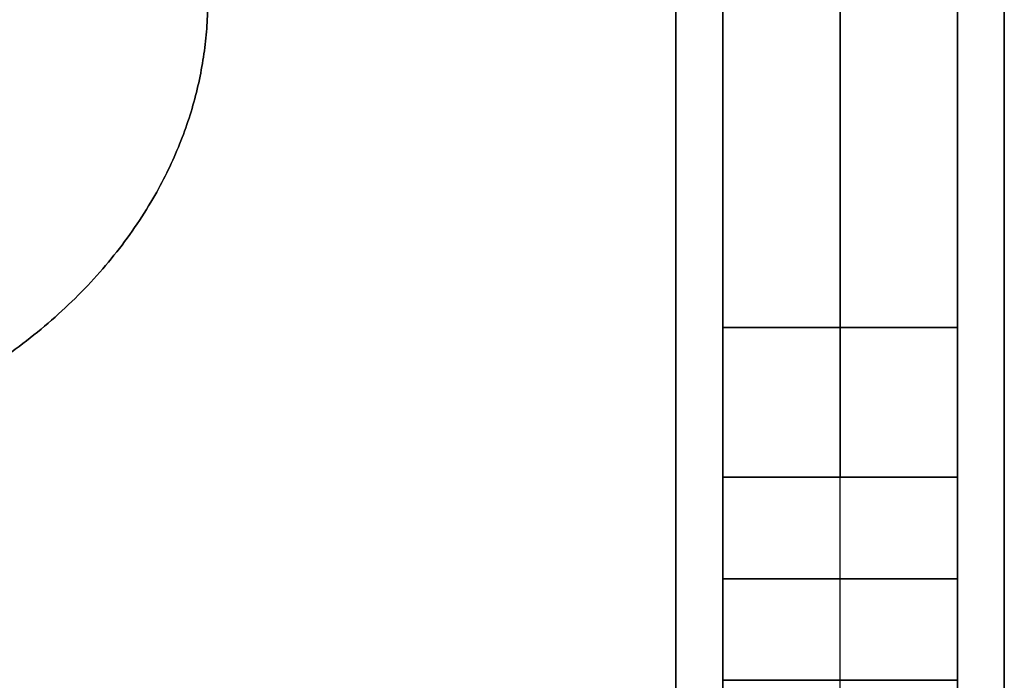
# Model space of a CAD drawing. Header units: millimetres. Extents: x -849 to 849, y -7 to 710.
# Tile 9 of 25: x -52 to 11, y 40 to 82. Entities that reach past the tile are written whole.
import ezdxf

# ---------------------------------------------------------------- set-up
doc = ezdxf.new("R2010")
doc.units = ezdxf.units.MM
doc.header["$MEASUREMENT"] = 0
doc.layers.add('IGES LEVEL 3', color=7, linetype='Continuous')

msp = doc.modelspace()

# ---------------------------------------------------------------- linework, layer by layer
at = {"layer": 'IGES LEVEL 3'}
for points in [[(-10.5, 669, -7.5), (-10.5, 338.5, -7.5), (-10.5, 8, -7.5)], [(-10.5, 8, 7.5), (-10.5, 338.5, 7.5), (-10.5, 669, 7.5)], [(-7.5, 8, -10.5), (-7.5, 338.5, -10.5), (-7.5, 669, -10.5)], [(-7.5, 669, 10.5), (-7.5, 338.5, 10.5), (-7.5, 8, 10.5)], [(7.5, 669, -10.5), (7.5, 338.5, -10.5), (7.5, 8, -10.5)], [(7.5, 8, 10.5), (7.5, 338.5, 10.5), (7.5, 669, 10.5)], [(10.5, 669, 7.5), (10.5, 338.5, 7.5), (10.5, 8, 7.5)], [(10.5, 8, -7.5), (10.5, 338.5, -7.5), (10.5, 669, -7.5)], [(-7.5, 53.229, -77.498), (-7.5, 46.733, -290.121), (-7.5, 40.237, -502.744)], [(-7.5, 53.229, -77.498), (0, 53.229, -77.498), (7.5, 53.229, -77.498)], [(-7.5, 40.237, 502.744), (-7.5, 46.733, 290.121), (-7.5, 53.229, 77.498)], [(7.5, 53.229, 77.498), (0, 53.229, 77.498), (-7.5, 53.229, 77.498)], [(7.5, 40.237, -502.744), (7.5, 46.733, -290.121), (7.5, 53.229, -77.498)], [(7.5, 53.229, 77.498), (7.5, 46.733, 290.121), (7.5, 40.237, 502.744)], [(-7.5, 40.237, -502.744), (0, 40.237, -502.744), (7.5, 40.237, -502.744)], [(7.5, 40.237, 502.744), (0, 40.237, 502.744), (-7.5, 40.237, 502.744)]]:
    msp.add_open_spline(points, degree=2, dxfattribs=at)
at = {"layer": 'IGES LEVEL 3', "color": 253}
for points in [[(-10.5, 8, -7.5), (-10.5, 338.5, -7.5), (-10.5, 669, -7.5)], [(-10.5, 8, 7.5), (-10.5, 338.5, 7.5), (-10.5, 669, 7.5)], [(-10.5, 8, 7.5), (-10.5, 338.5, 7.5), (-10.5, 669, 7.5)], [(-10.5, 669, -7.5), (-10.5, 338.5, -7.5), (-10.5, 8, -7.5)], [(-10.5, 8), (-10.5, 338.5), (-10.5, 669)], [(-7.5, 8, -10.5), (-7.5, 338.5, -10.5), (-7.5, 669, -10.5)], [(-7.5, 8, -10.5), (-7.5, 338.5, -10.5), (-7.5, 669, -10.5)], [(-7.5, 8, 10.5), (-7.5, 338.5, 10.5), (-7.5, 669, 10.5)], [(-7.5, 669, 10.5), (-7.5, 338.5, 10.5), (-7.5, 8, 10.5)], [(0, 8, -10.5), (0, 338.5, -10.5), (0, 669, -10.5)], [(0, 8, 10.5), (0, 338.5, 10.5), (0, 669, 10.5)], [(7.5, 8, -10.5), (7.5, 338.5, -10.5), (7.5, 669, -10.5)], [(7.5, 669, -10.5), (7.5, 338.5, -10.5), (7.5, 8, -10.5)], [(7.5, 8, 10.5), (7.5, 338.5, 10.5), (7.5, 669, 10.5)], [(7.5, 8, 10.5), (7.5, 338.5, 10.5), (7.5, 669, 10.5)], [(10.5, 8, 7.5), (10.5, 338.5, 7.5), (10.5, 669, 7.5)], [(10.5, 8, -7.5), (10.5, 338.5, -7.5), (10.5, 669, -7.5)], [(10.5, 8, -7.5), (10.5, 338.5, -7.5), (10.5, 669, -7.5)], [(10.5, 669, 7.5), (10.5, 338.5, 7.5), (10.5, 8, 7.5)], [(10.5, 8), (10.5, 338.5), (10.5, 669)], [(-50.954, 62.795, 7.5), (-50.954, 62.795), (-50.954, 62.795, -7.5)], [(-7.5, 62.795, -50.954), (0, 62.795, -50.954), (7.5, 62.795, -50.954)], [(7.5, 62.795, 50.954), (0, 62.795, 50.954), (-7.5, 62.795, 50.954)], [(-7.5, 53.229, -77.498), (-7.5, 46.733, -290.121), (-7.5, 40.237, -502.744)], [(7.5, 53.229, -77.498), (0, 53.229, -77.498), (-7.5, 53.229, -77.498)], [(-7.5, 53.229, -77.498), (-7.5, 46.733, -290.121), (-7.5, 40.237, -502.744)], [(-7.5, 53.229, -77.498), (0, 53.229, -77.498), (7.5, 53.229, -77.498)], [(-7.5, 53.229, 77.498), (-7.5, 46.733, 290.121), (-7.5, 40.237, 502.744)], [(-7.5, 40.237, 502.744), (-7.5, 46.733, 290.121), (-7.5, 53.229, 77.498)], [(-7.5, 53.229, 77.498), (0, 53.229, 77.498), (7.5, 53.229, 77.498)], [(7.5, 53.229, 77.498), (0, 53.229, 77.498), (-7.5, 53.229, 77.498)], [(0, 40.237, -502.744), (0, 46.733, -290.121), (0, 53.229, -77.498)], [(0, 40.237, 502.744), (0, 46.733, 290.121), (0, 53.229, 77.498)], [(7.5, 53.229, -77.498), (7.5, 46.733, -290.121), (7.5, 40.237, -502.744)], [(7.5, 40.237, -502.744), (7.5, 46.733, -290.121), (7.5, 53.229, -77.498)], [(7.5, 53.229, 77.498), (7.5, 46.733, 290.121), (7.5, 40.237, 502.744)], [(7.5, 53.229, 77.498), (7.5, 46.733, 290.121), (7.5, 40.237, 502.744)], [(-7.5, 0, -260.5), (-7.5, 23.819, -260.5), (-7.5, 47.638, -260.5)], [(-7.5, 0, 260.5), (-7.5, 23.819, 260.5), (-7.5, 47.638, 260.5)], [(7.5, 0, -260.5), (7.5, 23.819, -260.5), (7.5, 47.638, -260.5)], [(7.5, 0, 260.5), (7.5, 23.819, 260.5), (7.5, 47.638, 260.5)], [(7.5, 46.733, -290.121), (0, 46.733, -290.121), (-7.5, 46.733, -290.121)], [(-7.5, 46.733, 290.121), (0, 46.733, 290.121), (7.5, 46.733, 290.121)], [(-7.5, 40.237, -502.744), (0, 40.237, -502.744), (7.5, 40.237, -502.744)], [(-7.5, 40.237, -502.744), (0, 40.237, -502.744), (7.5, 40.237, -502.744)], [(7.5, 40.237, 502.744), (0, 40.237, 502.744), (-7.5, 40.237, 502.744)], [(7.5, 40.237, 502.744), (0, 40.237, 502.744), (-7.5, 40.237, 502.744)]]:
    msp.add_open_spline(points, degree=2, dxfattribs=at)
at = {"layer": 'IGES LEVEL 3'}
for points in [[(-77.498, 53.229, -7.5), (-55.309, 53.907, -7.5), (-39.97, 66.753, -7.5), (-40.429, 84.273, -7.5)], [(-40.429, 84.273, 7.5), (-39.97, 66.753, 7.5), (-55.309, 53.907, 7.5), (-77.498, 53.229, 7.5)], [(-7.5, 84.273, -40.429), (-7.5, 66.753, -39.97), (-7.5, 53.907, -55.309), (-7.5, 53.229, -77.498)], [(-7.5, 53.229, 77.498), (-7.5, 53.907, 55.309), (-7.5, 66.753, 39.97), (-7.5, 84.273, 40.429)], [(7.5, 53.229, -77.498), (7.5, 53.907, -55.309), (7.5, 66.753, -39.97), (7.5, 84.273, -40.429)], [(7.5, 84.273, 40.429), (7.5, 66.753, 39.97), (7.5, 53.907, 55.309), (7.5, 53.229, 77.498)]]:
    msp.add_rational_spline(points, [1, 0.805549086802, 0.805549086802, 1], degree=3, dxfattribs=at)
at = {"layer": 'IGES LEVEL 3', "color": 253}
for points in [[(-40.429, 84.273, -7.5), (-39.97, 66.753, -7.5), (-55.309, 53.907, -7.5), (-77.498, 53.229, -7.5)], [(-40.429, 84.273, 7.5), (-39.97, 66.753, 7.5), (-55.309, 53.907, 7.5), (-77.498, 53.229, 7.5)], [(-40.429, 84.273, 7.5), (-39.97, 66.753, 7.5), (-55.309, 53.907, 7.5), (-77.498, 53.229, 7.5)], [(-77.498, 53.229, -7.5), (-55.309, 53.907, -7.5), (-39.97, 66.753, -7.5), (-40.429, 84.273, -7.5)], [(-40.429, 84.273), (-39.97, 66.753), (-55.309, 53.907), (-77.498, 53.229)], [(-7.5, 84.273, -40.429), (-7.5, 66.753, -39.97), (-7.5, 53.907, -55.309), (-7.5, 53.229, -77.498)], [(-7.5, 84.273, -40.429), (-7.5, 66.753, -39.97), (-7.5, 53.907, -55.309), (-7.5, 53.229, -77.498)], [(-7.5, 84.273, 40.429), (-7.5, 66.753, 39.97), (-7.5, 53.907, 55.309), (-7.5, 53.229, 77.498)], [(-7.5, 53.229, 77.498), (-7.5, 53.907, 55.309), (-7.5, 66.753, 39.97), (-7.5, 84.273, 40.429)], [(0, 84.273, -40.429), (0, 66.753, -39.97), (0, 53.907, -55.309), (0, 53.229, -77.498)], [(0, 84.273, 40.429), (0, 66.753, 39.97), (0, 53.907, 55.309), (0, 53.229, 77.498)], [(7.5, 84.273, -40.429), (7.5, 66.753, -39.97), (7.5, 53.907, -55.309), (7.5, 53.229, -77.498)], [(7.5, 53.229, -77.498), (7.5, 53.907, -55.309), (7.5, 66.753, -39.97), (7.5, 84.273, -40.429)], [(7.5, 84.273, 40.429), (7.5, 66.753, 39.97), (7.5, 53.907, 55.309), (7.5, 53.229, 77.498)], [(7.5, 84.273, 40.429), (7.5, 66.753, 39.97), (7.5, 53.907, 55.309), (7.5, 53.229, 77.498)]]:
    msp.add_rational_spline(points, [1, 0.805549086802, 0.805549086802, 1], degree=3, dxfattribs=at)

doc.saveas('drawing.dxf')
